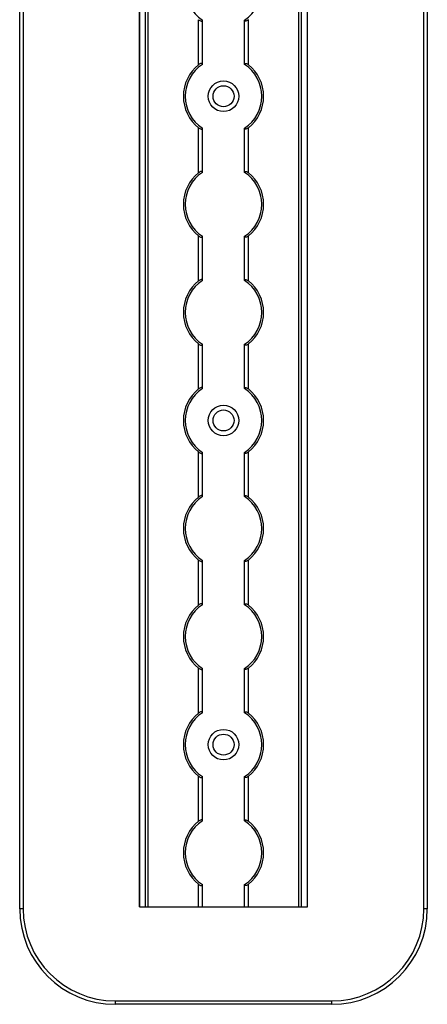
# Model space of a CAD drawing. Header units: millimetres. Extents: x -138 to 5612, y -1401 to 2631.
# Tile 87 of 116: x 5506 to 5612, y 542 to 800. Entities that reach past the tile are written whole.
import ezdxf

# ---------------------------------------------------------------- set-up
doc = ezdxf.new("R2010")
doc.units = ezdxf.units.MM

msp = doc.modelspace()

# ---------------------------------------------------------------- linework, layer by layer
at = {"color": 7, "linetype": 'Continuous', "lineweight": 25}
for p, q in [((5505.86, 567.5), (5505.86, 2606.2)), ((5506.76, 2606.2), (5506.76, 567.5)), ((5537.16, 2605.55), (5537.16, 568.05)), ((5537.19, 568.05), (5537.19, 2605.55)), ((5538.72, 568.05), (5538.72, 2605.55)), ((5539.43, 568.05), (5539.43, 2605.55)), ((5578.88, 568.05), (5578.88, 2605.55)), ((5579.59, 568.05), (5579.59, 2605.55)), ((5581.13, 568.05), (5581.13, 2605.55)), ((5581.16, 568.05), (5581.16, 2605.55)), ((5611.56, 567.5), (5611.56, 2606.2)), ((5612.46, 2606.2), (5612.46, 567.5)), ((5552.66, 788.55), (5552.66, 800.35)), ((5553.66, 788.75), (5553.66, 800.15)), ((5564.66, 788.75), (5564.66, 800.15)), ((5565.66, 788.55), (5565.66, 800.35)), ((5552.66, 760.25), (5552.66, 772.05)), ((5553.66, 760.45), (5553.66, 771.85)), ((5564.66, 760.45), (5564.66, 771.85)), ((5565.66, 760.25), (5565.66, 772.05)), ((5552.66, 731.95), (5552.66, 743.75)), ((5553.66, 732.15), (5553.66, 743.55)), ((5564.66, 732.15), (5564.66, 743.55)), ((5565.66, 731.95), (5565.66, 743.75)), ((5552.66, 703.65), (5552.66, 715.45)), ((5553.66, 703.85), (5553.66, 715.25)), ((5564.66, 703.85), (5564.66, 715.25)), ((5565.66, 703.65), (5565.66, 715.45)), ((5552.66, 675.35), (5552.66, 687.15)), ((5553.66, 675.55), (5553.66, 686.95)), ((5564.66, 675.55), (5564.66, 686.95)), ((5565.66, 675.35), (5565.66, 687.15)), ((5552.66, 647.05), (5552.66, 658.85)), ((5553.66, 647.25), (5553.66, 658.65)), ((5564.66, 647.25), (5564.66, 658.65)), ((5565.66, 647.05), (5565.66, 658.85)), ((5552.66, 618.75), (5552.66, 630.55)), ((5553.66, 618.95), (5553.66, 630.35)), ((5564.66, 618.95), (5564.66, 630.35)), ((5565.66, 618.75), (5565.66, 630.55)), ((5552.66, 590.45), (5552.66, 602.25)), ((5553.66, 590.65), (5553.66, 602.05)), ((5564.66, 590.65), (5564.66, 602.05)), ((5565.66, 590.45), (5565.66, 602.25)), ((5552.66, 568.05), (5552.66, 573.95)), ((5553.66, 568.05), (5553.66, 573.75)), ((5564.66, 568.05), (5564.66, 573.75)), ((5565.66, 568.05), (5565.66, 573.95)), ((5506.76, 567.5), (5505.86, 567.5)), ((5537.16, 568.05), (5581.16, 568.05)), ((5542.06, 568), (5576.26, 568)), ((5612.46, 567.5), (5611.56, 567.5)), ((5530.86, 543.4), (5587.46, 543.4)), ((5530.86, 543.4), (5530.86, 542.5)), ((5587.46, 542.5), (5530.86, 542.5)), ((5587.46, 542.5), (5587.46, 543.4))]:
    msp.add_line(p, q, dxfattribs=at)
for centre, radius in [((5559.16, 780.3), 4), ((5559.16, 780.3), 2.75), ((5559.16, 695.4), 4), ((5559.16, 695.4), 2.75), ((5559.16, 610.5), 4), ((5559.16, 610.5), 2.75)]:
    msp.add_circle(centre, radius, dxfattribs=at)
for centre, radius, start, end in [((5559.16, 808.6), 10, 123.367, 236.633), ((5559.16, 808.6), 10, 303.367, 56.633), ((5559.16, 780.3), 10.5, 128.2466, 231.7534), ((5559.16, 780.3), 10, 123.367, 236.633), ((5559.16, 780.3), 10, 303.367, 56.633), ((5559.16, 780.3), 10.5, 308.2466, 51.7534), ((5559.16, 752), 10.5, 128.2466, 231.7534), ((5559.16, 752), 10, 123.367, 236.633), ((5559.16, 752), 10, 303.367, 56.633), ((5559.16, 752), 10.5, 308.2466, 51.7534), ((5559.16, 723.7), 10.5, 128.2466, 231.7534), ((5559.16, 723.7), 10, 123.367, 236.633), ((5559.16, 723.7), 10, 303.367, 56.633), ((5559.16, 723.7), 10.5, 308.2466, 51.7534), ((5559.16, 695.4), 10.5, 128.2466, 231.7534), ((5559.16, 695.4), 10, 123.367, 236.633), ((5559.16, 695.4), 10, 303.367, 56.633), ((5559.16, 695.4), 10.5, 308.2466, 51.7534), ((5559.16, 667.1), 10.5, 128.2466, 231.7534), ((5559.16, 667.1), 10, 123.367, 236.633), ((5559.16, 667.1), 10, 303.367, 56.633), ((5559.16, 667.1), 10.5, 308.2466, 51.7534), ((5559.16, 638.8), 10.5, 128.2466, 231.7534), ((5559.16, 638.8), 10, 123.367, 236.633), ((5559.16, 638.8), 10, 303.367, 56.633), ((5559.16, 638.8), 10.5, 308.2466, 51.7534), ((5559.16, 610.5), 10, 123.367, 236.633), ((5559.16, 610.5), 10, 303.367, 56.633), ((5559.16, 610.5), 10.5, 128.2466, 231.7534), ((5559.16, 610.5), 10.5, 308.2466, 51.7534), ((5559.16, 582.2), 10, 123.367, 236.633), ((5559.16, 582.2), 10, 303.367, 56.633), ((5559.16, 582.2), 10.5, 128.2466, 231.7534), ((5559.16, 582.2), 10.5, 308.2466, 51.7534), ((5530.86, 567.5), 25, 180, 270), ((5530.86, 567.5), 24.1, 180, 270), ((5542.06, 571), 3, 259.5247, 270), ((5576.26, 571), 3, 270, 280.4753), ((5587.46, 567.5), 24.1, 270, 0), ((5587.46, 567.5), 25, 270, 0)]:
    msp.add_arc(centre, radius, start, end, dxfattribs=at)
for points, knots in [([(5552.66, 800.35), (5552.77, 800.27), (5552.88, 800.19), (5553.12, 800.06), (5553.24, 800.01), (5553.44, 799.97), (5553.52, 799.98), (5553.63, 800.03), (5553.66, 800.08), (5553.66, 800.15)], [0, 0, 0, 0, 0.25, 0.25, 0.5, 0.5, 0.75, 0.75, 1, 1, 1, 1]), ([(5565.66, 800.35), (5565.55, 800.27), (5565.43, 800.19), (5565.19, 800.06), (5565.07, 800.01), (5564.87, 799.97), (5564.79, 799.98), (5564.68, 800.03), (5564.66, 800.08), (5564.66, 800.15)], [0, 0, 0, 0, 0.25, 0.25, 0.5, 0.5, 0.75, 0.75, 1, 1, 1, 1]), ([(5553.66, 788.75), (5553.66, 788.79), (5553.65, 788.81), (5553.62, 788.86), (5553.6, 788.88), (5553.53, 788.92), (5553.44, 788.93), (5553.24, 788.89), (5553.12, 788.84), (5552.89, 788.71), (5552.77, 788.63), (5552.66, 788.55)], [0, 0, 0, 0, 0.125, 0.125, 0.25, 0.25, 0.5, 0.5, 0.75, 0.75, 1, 1, 1, 1]), ([(5564.66, 788.75), (5564.66, 788.79), (5564.66, 788.81), (5564.69, 788.86), (5564.71, 788.88), (5564.79, 788.92), (5564.87, 788.93), (5565.07, 788.89), (5565.19, 788.84), (5565.43, 788.71), (5565.54, 788.63), (5565.66, 788.55)], [0, 0, 0, 0, 0.125, 0.125, 0.25, 0.25, 0.5, 0.5, 0.75, 0.75, 1, 1, 1, 1]), ([(5552.66, 772.05), (5552.77, 771.97), (5552.88, 771.89), (5553.12, 771.76), (5553.24, 771.71), (5553.44, 771.67), (5553.52, 771.68), (5553.63, 771.73), (5553.66, 771.78), (5553.66, 771.85)], [0, 0, 0, 0, 0.25, 0.25, 0.5, 0.5, 0.75, 0.75, 1, 1, 1, 1]), ([(5565.66, 772.05), (5565.55, 771.97), (5565.43, 771.89), (5565.19, 771.76), (5565.07, 771.71), (5564.87, 771.67), (5564.79, 771.68), (5564.68, 771.73), (5564.66, 771.78), (5564.66, 771.85)], [0, 0, 0, 0, 0.25, 0.25, 0.5, 0.5, 0.75, 0.75, 1, 1, 1, 1]), ([(5553.66, 760.45), (5553.66, 760.49), (5553.65, 760.51), (5553.62, 760.56), (5553.6, 760.58), (5553.53, 760.62), (5553.44, 760.63), (5553.24, 760.59), (5553.12, 760.54), (5552.89, 760.41), (5552.77, 760.33), (5552.66, 760.25)], [0, 0, 0, 0, 0.125, 0.125, 0.25, 0.25, 0.5, 0.5, 0.75, 0.75, 1, 1, 1, 1]), ([(5564.66, 760.45), (5564.66, 760.49), (5564.66, 760.51), (5564.69, 760.56), (5564.71, 760.58), (5564.79, 760.62), (5564.87, 760.63), (5565.07, 760.59), (5565.19, 760.54), (5565.43, 760.41), (5565.54, 760.33), (5565.66, 760.25)], [0, 0, 0, 0, 0.125, 0.125, 0.25, 0.25, 0.5, 0.5, 0.75, 0.75, 1, 1, 1, 1]), ([(5552.66, 743.75), (5552.77, 743.67), (5552.88, 743.59), (5553.12, 743.46), (5553.24, 743.41), (5553.44, 743.37), (5553.52, 743.38), (5553.63, 743.43), (5553.66, 743.48), (5553.66, 743.55)], [0, 0, 0, 0, 0.25, 0.25, 0.5, 0.5, 0.75, 0.75, 1, 1, 1, 1]), ([(5565.66, 743.75), (5565.55, 743.67), (5565.43, 743.59), (5565.19, 743.46), (5565.07, 743.41), (5564.87, 743.37), (5564.79, 743.38), (5564.68, 743.43), (5564.66, 743.48), (5564.66, 743.55)], [0, 0, 0, 0, 0.25, 0.25, 0.5, 0.5, 0.75, 0.75, 1, 1, 1, 1]), ([(5553.66, 732.15), (5553.66, 732.19), (5553.65, 732.21), (5553.62, 732.26), (5553.6, 732.28), (5553.53, 732.32), (5553.44, 732.33), (5553.24, 732.29), (5553.12, 732.24), (5552.89, 732.11), (5552.77, 732.03), (5552.66, 731.95)], [0, 0, 0, 0, 0.125, 0.125, 0.25, 0.25, 0.5, 0.5, 0.75, 0.75, 1, 1, 1, 1]), ([(5564.66, 732.15), (5564.66, 732.19), (5564.66, 732.21), (5564.69, 732.26), (5564.71, 732.28), (5564.79, 732.32), (5564.87, 732.33), (5565.07, 732.29), (5565.19, 732.24), (5565.43, 732.11), (5565.54, 732.03), (5565.66, 731.95)], [0, 0, 0, 0, 0.125, 0.125, 0.25, 0.25, 0.5, 0.5, 0.75, 0.75, 1, 1, 1, 1]), ([(5552.66, 715.45), (5552.77, 715.37), (5552.88, 715.29), (5553.12, 715.16), (5553.24, 715.11), (5553.44, 715.07), (5553.52, 715.08), (5553.63, 715.13), (5553.66, 715.18), (5553.66, 715.25)], [0, 0, 0, 0, 0.25, 0.25, 0.5, 0.5, 0.75, 0.75, 1, 1, 1, 1]), ([(5565.66, 715.45), (5565.55, 715.37), (5565.43, 715.29), (5565.19, 715.16), (5565.07, 715.11), (5564.87, 715.07), (5564.79, 715.08), (5564.68, 715.13), (5564.66, 715.18), (5564.66, 715.25)], [0, 0, 0, 0, 0.25, 0.25, 0.5, 0.5, 0.75, 0.75, 1, 1, 1, 1]), ([(5553.66, 703.85), (5553.66, 703.89), (5553.65, 703.91), (5553.62, 703.96), (5553.6, 703.98), (5553.53, 704.02), (5553.44, 704.03), (5553.24, 703.99), (5553.12, 703.94), (5552.89, 703.81), (5552.77, 703.73), (5552.66, 703.65)], [0, 0, 0, 0, 0.125, 0.125, 0.25, 0.25, 0.5, 0.5, 0.75, 0.75, 1, 1, 1, 1]), ([(5564.66, 703.85), (5564.66, 703.89), (5564.66, 703.91), (5564.69, 703.96), (5564.71, 703.98), (5564.79, 704.02), (5564.87, 704.03), (5565.07, 703.99), (5565.19, 703.94), (5565.43, 703.81), (5565.54, 703.73), (5565.66, 703.65)], [0, 0, 0, 0, 0.125, 0.125, 0.25, 0.25, 0.5, 0.5, 0.75, 0.75, 1, 1, 1, 1]), ([(5552.66, 687.15), (5552.77, 687.07), (5552.88, 686.99), (5553.12, 686.86), (5553.24, 686.81), (5553.44, 686.77), (5553.52, 686.78), (5553.63, 686.83), (5553.66, 686.88), (5553.66, 686.95)], [0, 0, 0, 0, 0.25, 0.25, 0.5, 0.5, 0.75, 0.75, 1, 1, 1, 1]), ([(5565.66, 687.15), (5565.55, 687.07), (5565.43, 686.99), (5565.19, 686.86), (5565.07, 686.81), (5564.87, 686.77), (5564.79, 686.78), (5564.68, 686.83), (5564.66, 686.88), (5564.66, 686.95)], [0, 0, 0, 0, 0.25, 0.25, 0.5, 0.5, 0.75, 0.75, 1, 1, 1, 1]), ([(5553.66, 675.55), (5553.66, 675.59), (5553.65, 675.61), (5553.62, 675.66), (5553.6, 675.68), (5553.53, 675.72), (5553.44, 675.73), (5553.24, 675.69), (5553.12, 675.64), (5552.89, 675.51), (5552.77, 675.43), (5552.66, 675.35)], [0, 0, 0, 0, 0.125, 0.125, 0.25, 0.25, 0.5, 0.5, 0.75, 0.75, 1, 1, 1, 1]), ([(5564.66, 675.55), (5564.66, 675.59), (5564.66, 675.61), (5564.69, 675.66), (5564.71, 675.68), (5564.79, 675.72), (5564.87, 675.73), (5565.07, 675.69), (5565.19, 675.64), (5565.43, 675.51), (5565.54, 675.43), (5565.66, 675.35)], [0, 0, 0, 0, 0.125, 0.125, 0.25, 0.25, 0.5, 0.5, 0.75, 0.75, 1, 1, 1, 1]), ([(5552.66, 658.85), (5552.77, 658.77), (5552.88, 658.69), (5553.12, 658.56), (5553.24, 658.51), (5553.44, 658.47), (5553.52, 658.48), (5553.63, 658.53), (5553.66, 658.58), (5553.66, 658.65)], [0, 0, 0, 0, 0.25, 0.25, 0.5, 0.5, 0.75, 0.75, 1, 1, 1, 1]), ([(5565.66, 658.85), (5565.55, 658.77), (5565.43, 658.69), (5565.19, 658.56), (5565.07, 658.51), (5564.87, 658.47), (5564.79, 658.48), (5564.68, 658.53), (5564.66, 658.58), (5564.66, 658.65)], [0, 0, 0, 0, 0.25, 0.25, 0.5, 0.5, 0.75, 0.75, 1, 1, 1, 1]), ([(5553.66, 647.25), (5553.66, 647.29), (5553.65, 647.31), (5553.62, 647.36), (5553.6, 647.38), (5553.53, 647.42), (5553.44, 647.43), (5553.24, 647.39), (5553.12, 647.34), (5552.89, 647.21), (5552.77, 647.13), (5552.66, 647.05)], [0, 0, 0, 0, 0.125, 0.125, 0.25, 0.25, 0.5, 0.5, 0.75, 0.75, 1, 1, 1, 1]), ([(5564.66, 647.25), (5564.66, 647.29), (5564.66, 647.31), (5564.69, 647.36), (5564.71, 647.38), (5564.79, 647.42), (5564.87, 647.43), (5565.07, 647.39), (5565.19, 647.34), (5565.43, 647.21), (5565.54, 647.13), (5565.66, 647.05)], [0, 0, 0, 0, 0.125, 0.125, 0.25, 0.25, 0.5, 0.5, 0.75, 0.75, 1, 1, 1, 1]), ([(5552.66, 630.55), (5552.77, 630.47), (5552.88, 630.39), (5553.12, 630.26), (5553.24, 630.21), (5553.44, 630.17), (5553.52, 630.18), (5553.63, 630.23), (5553.66, 630.28), (5553.66, 630.35)], [0, 0, 0, 0, 0.25, 0.25, 0.5, 0.5, 0.75, 0.75, 1, 1, 1, 1]), ([(5565.66, 630.55), (5565.55, 630.47), (5565.43, 630.39), (5565.19, 630.26), (5565.07, 630.21), (5564.87, 630.17), (5564.79, 630.18), (5564.68, 630.23), (5564.66, 630.28), (5564.66, 630.35)], [0, 0, 0, 0, 0.25, 0.25, 0.5, 0.5, 0.75, 0.75, 1, 1, 1, 1]), ([(5553.66, 618.95), (5553.66, 618.99), (5553.65, 619.01), (5553.62, 619.06), (5553.6, 619.08), (5553.53, 619.12), (5553.44, 619.13), (5553.24, 619.09), (5553.12, 619.04), (5552.89, 618.91), (5552.77, 618.83), (5552.66, 618.75)], [0, 0, 0, 0, 0.125, 0.125, 0.25, 0.25, 0.5, 0.5, 0.75, 0.75, 1, 1, 1, 1]), ([(5564.66, 618.95), (5564.66, 618.99), (5564.66, 619.01), (5564.69, 619.06), (5564.71, 619.08), (5564.79, 619.12), (5564.87, 619.13), (5565.07, 619.09), (5565.19, 619.04), (5565.43, 618.91), (5565.54, 618.83), (5565.66, 618.75)], [0, 0, 0, 0, 0.125, 0.125, 0.25, 0.25, 0.5, 0.5, 0.75, 0.75, 1, 1, 1, 1]), ([(5552.66, 602.25), (5552.77, 602.17), (5552.88, 602.09), (5553.12, 601.96), (5553.24, 601.91), (5553.44, 601.87), (5553.52, 601.88), (5553.63, 601.93), (5553.66, 601.98), (5553.66, 602.05)], [0, 0, 0, 0, 0.25, 0.25, 0.5, 0.5, 0.75, 0.75, 1, 1, 1, 1]), ([(5565.66, 602.25), (5565.55, 602.17), (5565.43, 602.09), (5565.19, 601.96), (5565.07, 601.91), (5564.87, 601.87), (5564.79, 601.88), (5564.68, 601.93), (5564.66, 601.98), (5564.66, 602.05)], [0, 0, 0, 0, 0.25, 0.25, 0.5, 0.5, 0.75, 0.75, 1, 1, 1, 1]), ([(5553.66, 590.65), (5553.66, 590.69), (5553.65, 590.71), (5553.62, 590.76), (5553.6, 590.78), (5553.53, 590.82), (5553.44, 590.83), (5553.24, 590.79), (5553.12, 590.74), (5552.89, 590.61), (5552.77, 590.53), (5552.66, 590.45)], [0, 0, 0, 0, 0.125, 0.125, 0.25, 0.25, 0.5, 0.5, 0.75, 0.75, 1, 1, 1, 1]), ([(5564.66, 590.65), (5564.66, 590.69), (5564.66, 590.71), (5564.69, 590.76), (5564.71, 590.78), (5564.79, 590.82), (5564.87, 590.83), (5565.07, 590.79), (5565.19, 590.74), (5565.43, 590.61), (5565.54, 590.53), (5565.66, 590.45)], [0, 0, 0, 0, 0.125, 0.125, 0.25, 0.25, 0.5, 0.5, 0.75, 0.75, 1, 1, 1, 1]), ([(5552.66, 573.95), (5552.77, 573.87), (5552.88, 573.79), (5553.12, 573.66), (5553.24, 573.61), (5553.44, 573.57), (5553.52, 573.58), (5553.63, 573.63), (5553.66, 573.68), (5553.66, 573.75)], [0, 0, 0, 0, 0.25, 0.25, 0.5, 0.5, 0.75, 0.75, 1, 1, 1, 1]), ([(5565.66, 573.95), (5565.55, 573.87), (5565.43, 573.79), (5565.19, 573.66), (5565.07, 573.61), (5564.87, 573.57), (5564.79, 573.58), (5564.68, 573.63), (5564.66, 573.68), (5564.66, 573.75)], [0, 0, 0, 0, 0.25, 0.25, 0.5, 0.5, 0.75, 0.75, 1, 1, 1, 1])]:
    msp.add_open_spline(points, degree=3, knots=knots, dxfattribs=at)
for points in [[(5553.66, 800.15), (5553.66, 800.18), (5553.66, 800.21), (5553.66, 800.25)], [(5564.66, 800.15), (5564.66, 800.18), (5564.66, 800.21), (5564.66, 800.25)], [(5553.66, 788.65), (5553.66, 788.69), (5553.66, 788.72), (5553.66, 788.75)], [(5564.66, 788.65), (5564.66, 788.69), (5564.66, 788.72), (5564.66, 788.75)], [(5553.66, 771.85), (5553.66, 771.88), (5553.66, 771.91), (5553.66, 771.95)], [(5564.66, 771.85), (5564.66, 771.88), (5564.66, 771.91), (5564.66, 771.95)], [(5553.66, 760.35), (5553.66, 760.39), (5553.66, 760.42), (5553.66, 760.45)], [(5564.66, 760.35), (5564.66, 760.39), (5564.66, 760.42), (5564.66, 760.45)], [(5553.66, 743.55), (5553.66, 743.58), (5553.66, 743.61), (5553.66, 743.65)], [(5564.66, 743.55), (5564.66, 743.58), (5564.66, 743.61), (5564.66, 743.65)], [(5553.66, 732.05), (5553.66, 732.09), (5553.66, 732.12), (5553.66, 732.15)], [(5564.66, 732.05), (5564.66, 732.09), (5564.66, 732.12), (5564.66, 732.15)], [(5553.66, 715.25), (5553.66, 715.28), (5553.66, 715.31), (5553.66, 715.35)], [(5564.66, 715.25), (5564.66, 715.28), (5564.66, 715.31), (5564.66, 715.35)], [(5553.66, 703.75), (5553.66, 703.79), (5553.66, 703.82), (5553.66, 703.85)], [(5564.66, 703.75), (5564.66, 703.79), (5564.66, 703.82), (5564.66, 703.85)], [(5553.66, 686.95), (5553.66, 686.98), (5553.66, 687.01), (5553.66, 687.05)], [(5564.66, 686.95), (5564.66, 686.98), (5564.66, 687.01), (5564.66, 687.05)], [(5553.66, 675.45), (5553.66, 675.49), (5553.66, 675.52), (5553.66, 675.55)], [(5564.66, 675.45), (5564.66, 675.49), (5564.66, 675.52), (5564.66, 675.55)], [(5553.66, 658.65), (5553.66, 658.68), (5553.66, 658.71), (5553.66, 658.75)], [(5564.66, 658.65), (5564.66, 658.68), (5564.66, 658.71), (5564.66, 658.75)], [(5553.66, 647.15), (5553.66, 647.19), (5553.66, 647.22), (5553.66, 647.25)], [(5564.66, 647.15), (5564.66, 647.19), (5564.66, 647.22), (5564.66, 647.25)], [(5553.66, 630.35), (5553.66, 630.38), (5553.66, 630.41), (5553.66, 630.45)], [(5564.66, 630.35), (5564.66, 630.38), (5564.66, 630.41), (5564.66, 630.45)], [(5553.66, 618.85), (5553.66, 618.89), (5553.66, 618.92), (5553.66, 618.95)], [(5564.66, 618.85), (5564.66, 618.89), (5564.66, 618.92), (5564.66, 618.95)], [(5553.66, 602.05), (5553.66, 602.08), (5553.66, 602.11), (5553.66, 602.15)], [(5564.66, 602.05), (5564.66, 602.08), (5564.66, 602.11), (5564.66, 602.15)], [(5553.66, 590.55), (5553.66, 590.59), (5553.66, 590.62), (5553.66, 590.65)], [(5564.66, 590.55), (5564.66, 590.59), (5564.66, 590.62), (5564.66, 590.65)], [(5553.66, 573.75), (5553.66, 573.78), (5553.66, 573.81), (5553.66, 573.85)], [(5564.66, 573.75), (5564.66, 573.78), (5564.66, 573.81), (5564.66, 573.85)]]:
    msp.add_open_spline(points, degree=3, dxfattribs=at)

doc.saveas('drawing.dxf')
